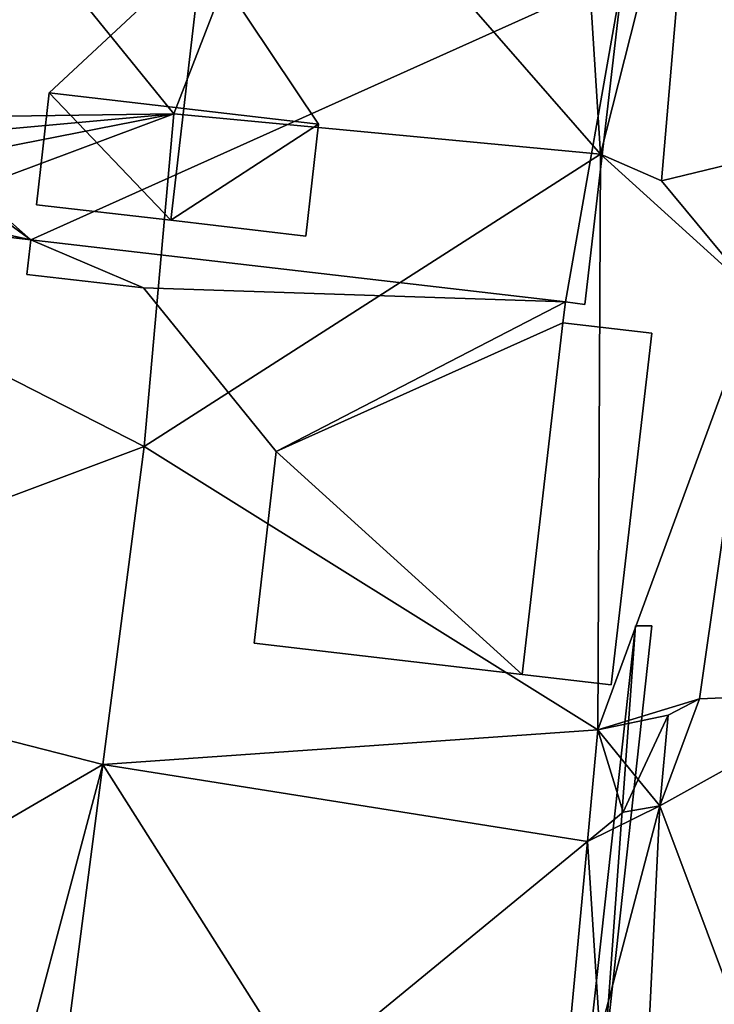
# Model space of a CAD drawing. Header units: inches. Extents: x 92348 to 92626, y 1600224 to 1600387.
# Tile 105 of 117: x 92542 to 92552, y 1600336 to 1600351. Entities that reach past the tile are written whole.
import ezdxf

# ---------------------------------------------------------------- set-up
doc = ezdxf.new("R2010")
doc.units = ezdxf.units.IN
doc.header["$MEASUREMENT"] = 0
for name, color, linetype in [('Bygning', 10, 'Continuous'), ('Objekter_Mur', 10, 'Continuous'), ('Terreng_ortofoto', 10, 'Continuous')]:
    doc.layers.add(name, color=color, linetype=linetype)

msp = doc.modelspace()

# ---------------------------------------------------------------- linework, layer by layer
at = {"layer": 'Bygning', "color": 74, "true_color": 0x55aa00}
for points in [[(92544.917, 1600351.736, 119.316), (92542.657, 1600349.627, 117.674), (92542.468, 1600347.971, 117.68), (92544.454, 1600347.744, 119.32)], [(92544.917, 1600351.736, 119.316), (92542.657, 1600349.627, 117.674), (92542.468, 1600347.971, 117.68), (92544.454, 1600347.744, 119.32)], [(92544.917, 1600351.736, 119.316), (92544.454, 1600347.744, 119.32), (92546.449, 1600347.507, 117.68), (92546.638, 1600349.164, 117.675)], [(92544.917, 1600351.736, 119.316), (92544.454, 1600347.744, 119.32), (92546.449, 1600347.507, 117.68), (92546.638, 1600349.164, 117.675)], [(92544.917, 1600351.736, 119.316), (92546.638, 1600349.164, 117.675), (92546.638, 1600349.164, 111.011), (92544.917, 1600351.736, 111.532)], [(92551.143, 1600351.39, 119.58), (92550.578, 1600346.5, 116.15), (92550.578, 1600346.5, 110.785), (92551.143, 1600351.39, 111.47)], [(92542.468, 1600347.971, 117.68), (92542.657, 1600349.627, 117.674), (92542.468, 1600347.971, 116.513)], [(92546.638, 1600349.164, 117.675), (92546.449, 1600347.507, 117.68), (92546.449, 1600347.507, 116.513)], [(92542.386, 1600347.452, 116.15), (92535.35, 1600348.278, 116.15), (92535.35, 1600348.278, 111.881), (92542.386, 1600347.452, 110.779)], [(92544.454, 1600347.744, 119.32), (92542.468, 1600347.971, 117.68), (92542.468, 1600347.971, 116.513), (92544.454, 1600347.744, 116.516)], [(92546.449, 1600347.507, 117.68), (92544.454, 1600347.744, 119.32), (92544.454, 1600347.744, 116.516), (92546.449, 1600347.507, 116.513)], [(92542.324, 1600346.943, 113.32), (92542.386, 1600347.452, 113.32), (92542.386, 1600347.452, 113.18), (92542.324, 1600346.943, 113.18)], [(92542.324, 1600346.943, 113.18), (92542.386, 1600347.452, 113.18), (92542.386, 1600347.452, 110.779), (92542.324, 1600346.943, 110.731)], [(92542.324, 1600346.943, 113.32), (92542.386, 1600347.452, 113.32), (92542.386, 1600347.452, 114.07), (92542.324, 1600346.943, 114.07)], [(92542.324, 1600346.943, 113.32), (92542.386, 1600347.452, 113.32), (92542.386, 1600347.452, 114.07), (92542.324, 1600346.943, 114.07)], [(92550.289, 1600346.537, 116.15), (92542.386, 1600347.452, 116.15), (92542.386, 1600347.452, 113.18), (92550.289, 1600346.537, 113.18)], [(92544.05, 1600346.743, 113.18), (92542.324, 1600346.943, 113.18), (92542.324, 1600346.943, 110.731), (92544.05, 1600346.743, 110.759)], [(92544.05, 1600346.743, 113.32), (92542.324, 1600346.943, 113.32), (92542.324, 1600346.943, 113.18), (92544.05, 1600346.743, 113.18)], [(92544.05, 1600346.743, 113.32), (92542.324, 1600346.943, 113.32), (92542.324, 1600346.943, 114.07), (92544.05, 1600346.743, 114.07)], [(92544.05, 1600346.743, 113.32), (92542.324, 1600346.943, 113.32), (92542.324, 1600346.943, 114.07), (92544.05, 1600346.743, 114.07)], [(92546.015, 1600344.325, 113.18), (92544.05, 1600346.743, 113.18), (92544.05, 1600346.743, 110.759), (92546.015, 1600344.325, 110.552)], [(92546.015, 1600344.325, 113.32), (92544.05, 1600346.743, 113.32), (92544.05, 1600346.743, 113.18), (92546.015, 1600344.325, 113.18)], [(92546.015, 1600344.325, 113.32), (92544.05, 1600346.743, 113.32), (92544.05, 1600346.743, 114.07), (92546.015, 1600344.325, 114.07)], [(92546.015, 1600344.325, 113.32), (92544.05, 1600346.743, 113.32), (92544.05, 1600346.743, 114.07), (92546.015, 1600344.325, 114.07)], [(92550.289, 1600346.537, 113.18), (92550.252, 1600346.227, 113.18), (92550.252, 1600346.227, 110.757), (92550.289, 1600346.537, 110.787)], [(92550.289, 1600346.537, 113.32), (92550.252, 1600346.227, 113.32), (92550.252, 1600346.227, 113.18), (92550.289, 1600346.537, 113.18)], [(92550.289, 1600346.537, 113.32), (92550.252, 1600346.227, 113.32), (92550.252, 1600346.227, 114.07), (92550.289, 1600346.537, 114.07)], [(92550.289, 1600346.537, 113.32), (92550.252, 1600346.227, 113.32), (92550.252, 1600346.227, 114.07), (92550.289, 1600346.537, 114.07)], [(92550.578, 1600346.5, 116.15), (92550.289, 1600346.537, 116.15), (92550.289, 1600346.537, 110.787), (92550.578, 1600346.5, 110.785)], [(92550.252, 1600346.227, 113.32), (92549.65, 1600341.028, 113.32), (92549.65, 1600341.028, 112.65), (92550.252, 1600346.227, 112.65)], [(92550.252, 1600346.227, 113.18), (92549.65, 1600341.028, 113.18), (92549.65, 1600341.028, 110.253), (92550.252, 1600346.227, 110.757)], [(92549.65, 1600341.028, 112.65), (92550.252, 1600346.227, 112.65), (92550.252, 1600346.227, 110.757), (92549.65, 1600341.028, 110.253)], [(92550.252, 1600346.227, 113.32), (92549.65, 1600341.028, 113.32), (92549.65, 1600341.028, 114.07), (92550.252, 1600346.227, 114.07)], [(92550.252, 1600346.227, 113.32), (92549.65, 1600341.028, 113.32), (92549.65, 1600341.028, 114.07), (92550.252, 1600346.227, 114.07)], [(92549.65, 1600341.028, 112.65), (92550.967, 1600340.877, 112.37), (92551.569, 1600346.076, 112.37), (92550.252, 1600346.227, 112.65)], [(92549.65, 1600341.028, 112.65), (92550.967, 1600340.877, 112.37), (92551.569, 1600346.076, 112.37), (92550.252, 1600346.227, 112.65)], [(92550.252, 1600346.227, 112.65), (92551.569, 1600346.076, 112.37), (92551.569, 1600346.076, 110.785), (92550.252, 1600346.227, 110.757)], [(92551.569, 1600346.076, 112.37), (92550.967, 1600340.877, 112.37), (92550.967, 1600340.877, 110.26), (92551.569, 1600346.076, 110.785)], [(92545.688, 1600341.491, 113.32), (92546.015, 1600344.325, 113.32), (92546.015, 1600344.325, 113.18), (92545.688, 1600341.491, 113.18)], [(92545.688, 1600341.491, 113.18), (92546.015, 1600344.325, 113.18), (92546.015, 1600344.325, 110.552), (92545.688, 1600341.491, 110.37)], [(92545.688, 1600341.491, 113.32), (92546.015, 1600344.325, 113.32), (92546.015, 1600344.325, 114.07), (92545.688, 1600341.491, 114.07)], [(92545.688, 1600341.491, 113.32), (92546.015, 1600344.325, 113.32), (92546.015, 1600344.325, 114.07), (92545.688, 1600341.491, 114.07)], [(92549.65, 1600341.028, 113.32), (92545.688, 1600341.491, 113.32), (92545.688, 1600341.491, 113.18), (92549.65, 1600341.028, 113.18)], [(92549.65, 1600341.028, 113.18), (92545.688, 1600341.491, 113.18), (92545.688, 1600341.491, 110.37), (92549.65, 1600341.028, 110.253)], [(92549.65, 1600341.028, 113.32), (92545.688, 1600341.491, 113.32), (92545.688, 1600341.491, 114.07), (92549.65, 1600341.028, 114.07)], [(92549.65, 1600341.028, 113.32), (92545.688, 1600341.491, 113.32), (92545.688, 1600341.491, 114.07), (92549.65, 1600341.028, 114.07)], [(92550.967, 1600340.877, 112.37), (92549.65, 1600341.028, 112.65), (92549.65, 1600341.028, 110.253), (92550.967, 1600340.877, 110.26)]]:
    msp.add_3dface(points, dxfattribs=at)
at = {"layer": 'Terreng_ortofoto'}
for points in [[(92546.279, 1600353.907, 112), (92550.81, 1600348.718, 111), (92550.437, 1600354.551, 112)], [(92552.222, 1600354.299, 112), (92550.437, 1600354.551, 112), (92550.81, 1600348.718, 111)], [(92555.999, 1600349.367, 111), (92552.797, 1600354.525, 112), (92552.222, 1600354.299, 112)], [(92552.222, 1600354.299, 112), (92550.81, 1600348.718, 111), (92551.712, 1600348.327, 111)], [(92555.999, 1600349.367, 111), (92552.222, 1600354.299, 112), (92551.712, 1600348.327, 111)], [(92540.97, 1600353.662, 112), (92544.5, 1600349.316, 111), (92546.279, 1600353.907, 112)], [(92546.279, 1600353.907, 112), (92544.5, 1600349.316, 111), (92550.81, 1600348.718, 111)], [(92538.88, 1600349.237, 111.113), (92544.5, 1600349.316, 111), (92540.97, 1600353.662, 112)], [(92555.999, 1600349.367, 111), (92551.712, 1600348.327, 111), (92553.123, 1600346.623, 111)], [(92538.678, 1600347.144, 110.654), (92544.5, 1600349.316, 111), (92538.779, 1600348.19, 110.697)], [(92544.063, 1600344.401, 110.55), (92544.5, 1600349.316, 111), (92538.678, 1600347.144, 110.654)], [(92538.857, 1600348.803, 111.005), (92538.779, 1600348.19, 110.697), (92544.5, 1600349.316, 111)], [(92538.88, 1600349.237, 111.113), (92538.857, 1600348.803, 111.005), (92544.5, 1600349.316, 111)], [(92544.063, 1600344.401, 110.55), (92550.81, 1600348.718, 111), (92544.5, 1600349.316, 111)], [(92550.77, 1600340.212, 110.18), (92550.81, 1600348.718, 111), (92544.063, 1600344.401, 110.55)], [(92550.77, 1600340.212, 110.18), (92553.123, 1600346.623, 111), (92550.81, 1600348.718, 111)], [(92553.123, 1600346.623, 111), (92551.712, 1600348.327, 111), (92550.81, 1600348.718, 111)], [(92536.353, 1600341.512, 111), (92544.063, 1600344.401, 110.55), (92538.678, 1600347.144, 110.654)], [(92550.77, 1600340.212, 110.18), (92552.273, 1600340.669, 110), (92553.123, 1600346.623, 111)], [(92554.717, 1600340.772, 110), (92553.123, 1600346.623, 111), (92552.273, 1600340.669, 110)], [(92536.353, 1600341.512, 111), (92543.45, 1600339.698, 110.34), (92544.063, 1600344.401, 110.55)], [(92550.77, 1600340.212, 110.18), (92544.063, 1600344.401, 110.55), (92543.45, 1600339.698, 110.34)], [(92536.353, 1600341.512, 111), (92538.108, 1600336.59, 110.421), (92543.45, 1600339.698, 110.34)], [(92553.787, 1600333.488, 109.476), (92554.717, 1600340.772, 110), (92551.685, 1600339.089, 109.19)], [(92551.685, 1600339.089, 109.19), (92554.717, 1600340.772, 110), (92552.273, 1600340.669, 110)], [(92550.77, 1600340.212, 110.18), (92551.807, 1600340.43, 110), (92552.273, 1600340.669, 110)], [(92551.685, 1600339.089, 109.19), (92552.273, 1600340.669, 110), (92551.807, 1600340.43, 110)], [(92550.77, 1600340.212, 110.18), (92551.367, 1600339.479, 110), (92551.807, 1600340.43, 110)], [(92551.685, 1600339.089, 109.19), (92551.807, 1600340.43, 110), (92551.367, 1600339.479, 110)], [(92550.77, 1600340.212, 110.18), (92543.45, 1600339.698, 110.34), (92550.615, 1600338.56, 110.023)], [(92550.77, 1600340.212, 110.18), (92550.615, 1600338.56, 110.023), (92551.143, 1600338.994, 110)], [(92550.77, 1600340.212, 110.18), (92551.143, 1600338.994, 110), (92551.367, 1600339.479, 110)], [(92542.415, 1600335.815, 110.196), (92543.45, 1600339.698, 110.34), (92538.108, 1600336.59, 110.421)], [(92542.415, 1600335.815, 110.196), (92542.931, 1600335.719, 110.163), (92543.45, 1600339.698, 110.34)], [(92546.379, 1600335.082, 110.082), (92543.45, 1600339.698, 110.34), (92542.931, 1600335.719, 110.163)], [(92546.379, 1600335.082, 110.082), (92550.615, 1600338.56, 110.023), (92543.45, 1600339.698, 110.34)], [(92551.685, 1600339.089, 109.19), (92551.367, 1600339.479, 110), (92551.143, 1600338.994, 110)], [(92550.796, 1600335.72, 110), (92551.685, 1600339.089, 109.19), (92550.615, 1600338.56, 110.023)], [(92551.685, 1600339.089, 109.19), (92551.143, 1600338.994, 110), (92550.615, 1600338.56, 110.023)], [(92550.796, 1600335.72, 110), (92551.474, 1600334.742, 109.29), (92551.685, 1600339.089, 109.19)], [(92553.787, 1600333.488, 109.476), (92551.685, 1600339.089, 109.19), (92551.474, 1600334.742, 109.29)], [(92546.379, 1600335.082, 110.082), (92550.305, 1600335.259, 109.71), (92550.615, 1600338.56, 110.023)], [(92550.305, 1600335.259, 109.71), (92550.796, 1600335.72, 110), (92550.615, 1600338.56, 110.023)], [(92542.415, 1600335.815, 110.196), (92538.108, 1600336.59, 110.421), (92542.117, 1600334.294, 110.11)]]:
    msp.add_3dface(points, dxfattribs=at)

# ---------------------------------------------------------------- meshes
at = {"layer": 'Bygning', "color": 74, "true_color": 0x55aa00}
mesh = msp.add_polyface(dxfattribs=at)
corners = [(92550.578, 1600346.5, 116.15), (92551.143, 1600351.39, 119.58), (92550.289, 1600346.537, 116.15), (92535.925, 1600353.167, 119.58), (92542.386, 1600347.452, 116.15), (92535.35, 1600348.278, 116.15), (92535.43, 1600348.966, 116.632), (92535.816, 1600352.248, 118.935)]
mesh.append_faces([[corners[k] for k in face] for face in [(6, 4, 7), (4, 3, 7), (5, 4, 6), (2, 1, 4), (1, 3, 4), (0, 1, 2)]])
mesh = msp.add_polyface(dxfattribs=at)
corners = [(92550.578, 1600346.5, 116.15), (92551.143, 1600351.39, 119.58), (92550.289, 1600346.537, 116.15), (92535.925, 1600353.167, 119.58), (92542.386, 1600347.452, 116.15), (92535.35, 1600348.278, 116.15), (92535.43, 1600348.966, 116.632), (92535.816, 1600352.248, 118.935)]
mesh.append_faces([[corners[k] for k in face] for face in [(6, 4, 7), (4, 3, 7), (5, 4, 6), (2, 1, 4), (1, 3, 4), (0, 1, 2)]])
mesh = msp.add_polyface(dxfattribs=at)
corners = [(92542.468, 1600347.971, 116.513), (92544.454, 1600347.744, 116.516), (92542.657, 1600349.627, 117.674), (92544.917, 1600351.736, 119.316), (92546.638, 1600349.164, 117.675), (92546.449, 1600347.507, 116.513)]
mesh.append_faces([[corners[k] for k in face] for face in [(2, 1, 4), (1, 5, 4), (3, 2, 4), (0, 1, 2)]])
mesh = msp.add_polyface(dxfattribs=at)
corners = [(92545.688, 1600341.491, 113.18), (92549.65, 1600341.028, 113.18), (92546.015, 1600344.325, 113.18), (92542.324, 1600346.943, 113.18), (92544.05, 1600346.743, 113.18), (92542.386, 1600347.452, 113.18), (92550.252, 1600346.227, 113.18), (92550.289, 1600346.537, 113.18)]
mesh.append_faces([[corners[k] for k in face] for face in [(4, 2, 7), (4, 7, 5), (2, 6, 7), (1, 6, 2), (3, 4, 5), (0, 1, 2)]])
mesh = msp.add_polyface(dxfattribs=at)
corners = [(92545.688, 1600341.491, 113.18), (92549.65, 1600341.028, 113.18), (92546.015, 1600344.325, 113.18), (92542.324, 1600346.943, 113.18), (92544.05, 1600346.743, 113.18), (92542.386, 1600347.452, 113.18), (92550.252, 1600346.227, 113.18), (92550.289, 1600346.537, 113.18)]
mesh.append_faces([[corners[k] for k in face] for face in [(4, 2, 7), (4, 7, 5), (2, 6, 7), (1, 6, 2), (3, 4, 5), (0, 1, 2)]])
mesh = msp.add_polyface(dxfattribs=at)
corners = [(92545.688, 1600341.491, 113.32), (92549.65, 1600341.028, 113.32), (92546.015, 1600344.325, 113.32), (92544.05, 1600346.743, 113.32), (92542.386, 1600347.452, 113.32), (92542.324, 1600346.943, 113.32), (92550.252, 1600346.227, 113.32), (92550.289, 1600346.537, 113.32)]
mesh.append_faces([[corners[k] for k in face] for face in [(2, 7, 3), (3, 7, 4), (1, 6, 2), (6, 7, 2), (3, 4, 5), (0, 1, 2)]])
mesh = msp.add_polyface(dxfattribs=at)
corners = [(92545.688, 1600341.491, 113.32), (92549.65, 1600341.028, 113.32), (92546.015, 1600344.325, 113.32), (92544.05, 1600346.743, 113.32), (92542.386, 1600347.452, 113.32), (92542.324, 1600346.943, 113.32), (92550.252, 1600346.227, 113.32), (92550.289, 1600346.537, 113.32)]
mesh.append_faces([[corners[k] for k in face] for face in [(2, 7, 3), (3, 7, 4), (1, 6, 2), (6, 7, 2), (3, 4, 5), (0, 1, 2)]])
at = {"layer": 'Objekter_Mur', "color": 24, "true_color": 0xaa170d}
mesh = msp.add_polyface(dxfattribs=at)
corners = [(92537.344, 1600347.562, 111.25), (92536.574, 1600342.438, 111.25), (92536.574, 1600342.438, 110.976), (92586.129, 1600296.875, 105.061), (92586.535, 1600298, 105.061), (92586.535, 1600298, 104.061), (92586.129, 1600296.875, 104.061), (92586.535, 1600298, 105.261), (92586.219, 1600298.125, 105.261), (92585.809, 1600297, 105.261), (92586.129, 1600296.875, 105.261), (92586.129, 1600296.875, 104.261), (92586.535, 1600298, 104.261), (92586.219, 1600298.125, 104.261), (92585.809, 1600297, 104.261), (92586.219, 1600298.125, 105.446), (92585.941, 1600298.25, 105.446), (92585.809, 1600297, 105.446), (92585.543, 1600297.062, 105.446), (92585.809, 1600297, 104.446), (92586.219, 1600298.125, 104.446), (92585.941, 1600298.25, 104.446), (92585.543, 1600297.062, 104.446), (92586.449, 1600296.75, 105.061), (92586.449, 1600296.75, 104.061), (92536.355, 1600342.562, 111.25), (92536.355, 1600342.562, 111.052), (92535.746, 1600341.375, 111.151), (92535.996, 1600341.375, 111.25), (92535.996, 1600341.375, 111.083), (92535.746, 1600341.375, 111.25)]
mesh.append_faces([[corners[k] for k in face] for face in [(0, 1, 2), (3, 4, 5), (3, 5, 6), (3, 4, 5), (3, 5, 6), (7, 8, 9), (7, 9, 10), (7, 10, 11), (7, 11, 12), (7, 10, 11), (7, 11, 12), (9, 8, 13), (9, 13, 14), (15, 16, 17), (16, 18, 17), (15, 16, 17), (16, 18, 17), (15, 17, 19), (15, 19, 20), (18, 16, 21), (18, 21, 22), (16, 15, 20), (16, 20, 21), (15, 17, 19), (15, 19, 20), (18, 16, 21), (18, 21, 22), (7, 8, 9), (7, 9, 10), (23, 3, 6), (23, 6, 24), (23, 3, 6), (23, 6, 24), (9, 8, 13), (9, 13, 14), (10, 9, 14), (10, 14, 11), (17, 18, 22), (17, 22, 19), (16, 15, 20), (16, 20, 21), (17, 18, 22), (17, 22, 19), (8, 7, 12), (8, 12, 13), (10, 9, 14), (10, 14, 11), (8, 7, 12), (8, 12, 13), (25, 26, 27), (1, 28, 29), (1, 29, 2), (25, 26, 27), (1, 25, 28), (1, 28, 29), (1, 29, 2), (28, 25, 30), (1, 25, 28), (26, 27, 29), (2, 26, 29), (26, 27, 29), (2, 26, 29)]], dxfattribs={"color": 254})
mesh = msp.add_polyface(dxfattribs=at)
corners = [(92537.344, 1600347.562, 111.25), (92536.574, 1600342.438, 111.25), (92536.574, 1600342.438, 110.976), (92586.129, 1600296.875, 105.061), (92586.535, 1600298, 105.061), (92586.535, 1600298, 104.061), (92586.129, 1600296.875, 104.061), (92586.535, 1600298, 105.261), (92586.219, 1600298.125, 105.261), (92585.809, 1600297, 105.261), (92586.129, 1600296.875, 105.261), (92586.129, 1600296.875, 104.261), (92586.535, 1600298, 104.261), (92586.219, 1600298.125, 104.261), (92585.809, 1600297, 104.261), (92586.219, 1600298.125, 105.446), (92585.941, 1600298.25, 105.446), (92585.809, 1600297, 105.446), (92585.543, 1600297.062, 105.446), (92585.809, 1600297, 104.446), (92586.219, 1600298.125, 104.446), (92585.941, 1600298.25, 104.446), (92585.543, 1600297.062, 104.446), (92586.449, 1600296.75, 105.061), (92586.449, 1600296.75, 104.061), (92536.355, 1600342.562, 111.25), (92536.355, 1600342.562, 111.052), (92535.746, 1600341.375, 111.151), (92535.996, 1600341.375, 111.25), (92535.996, 1600341.375, 111.083), (92535.746, 1600341.375, 111.25)]
mesh.append_faces([[corners[k] for k in face] for face in [(0, 1, 2), (3, 4, 5), (3, 5, 6), (3, 4, 5), (3, 5, 6), (7, 8, 9), (7, 9, 10), (7, 10, 11), (7, 11, 12), (7, 10, 11), (7, 11, 12), (9, 8, 13), (9, 13, 14), (15, 16, 17), (16, 18, 17), (15, 16, 17), (16, 18, 17), (15, 17, 19), (15, 19, 20), (18, 16, 21), (18, 21, 22), (16, 15, 20), (16, 20, 21), (15, 17, 19), (15, 19, 20), (18, 16, 21), (18, 21, 22), (7, 8, 9), (7, 9, 10), (23, 3, 6), (23, 6, 24), (23, 3, 6), (23, 6, 24), (9, 8, 13), (9, 13, 14), (10, 9, 14), (10, 14, 11), (17, 18, 22), (17, 22, 19), (16, 15, 20), (16, 20, 21), (17, 18, 22), (17, 22, 19), (8, 7, 12), (8, 12, 13), (10, 9, 14), (10, 14, 11), (8, 7, 12), (8, 12, 13), (25, 26, 27), (1, 28, 29), (1, 29, 2), (25, 26, 27), (1, 25, 28), (1, 28, 29), (1, 29, 2), (28, 25, 30), (1, 25, 28), (26, 27, 29), (2, 26, 29), (26, 27, 29), (2, 26, 29)]])
mesh = msp.add_polyface(dxfattribs=at)
corners = [(92550.855, 1600335.25, 109.93), (92550.855, 1600335.25, 109.796), (92551.566, 1600341.75, 110.26), (92551.566, 1600341.75, 110.31), (92551.324, 1600341.75, 110.26), (92550.613, 1600335.25, 109.847), (92551.324, 1600341.75, 110.31), (92550.613, 1600335.25, 109.93)]
mesh.append_faces([[corners[k] for k in face] for face in [(3, 0, 2), (0, 1, 2), (7, 0, 6), (0, 3, 6), (7, 0, 6), (0, 3, 6), (5, 1, 4), (1, 2, 4), (0, 7, 5), (0, 5, 1), (7, 6, 4), (7, 4, 5), (6, 3, 2), (6, 2, 4), (0, 7, 5), (0, 5, 1), (7, 6, 4), (7, 4, 5), (6, 3, 2), (6, 2, 4), (5, 1, 4), (1, 2, 4), (3, 0, 2), (0, 1, 2)]], dxfattribs={"color": 254})
mesh = msp.add_polyface(dxfattribs=at)
corners = [(92550.855, 1600335.25, 109.93), (92550.855, 1600335.25, 109.796), (92551.566, 1600341.75, 110.26), (92551.566, 1600341.75, 110.31), (92551.324, 1600341.75, 110.26), (92550.613, 1600335.25, 109.847), (92551.324, 1600341.75, 110.31), (92550.613, 1600335.25, 109.93)]
mesh.append_faces([[corners[k] for k in face] for face in [(3, 0, 2), (0, 1, 2), (7, 0, 6), (0, 3, 6), (7, 0, 6), (0, 3, 6), (5, 1, 4), (1, 2, 4), (0, 7, 5), (0, 5, 1), (7, 6, 4), (7, 4, 5), (6, 3, 2), (6, 2, 4), (0, 7, 5), (0, 5, 1), (7, 6, 4), (7, 4, 5), (6, 3, 2), (6, 2, 4), (5, 1, 4), (1, 2, 4), (3, 0, 2), (0, 1, 2)]])

doc.saveas('drawing.dxf')
